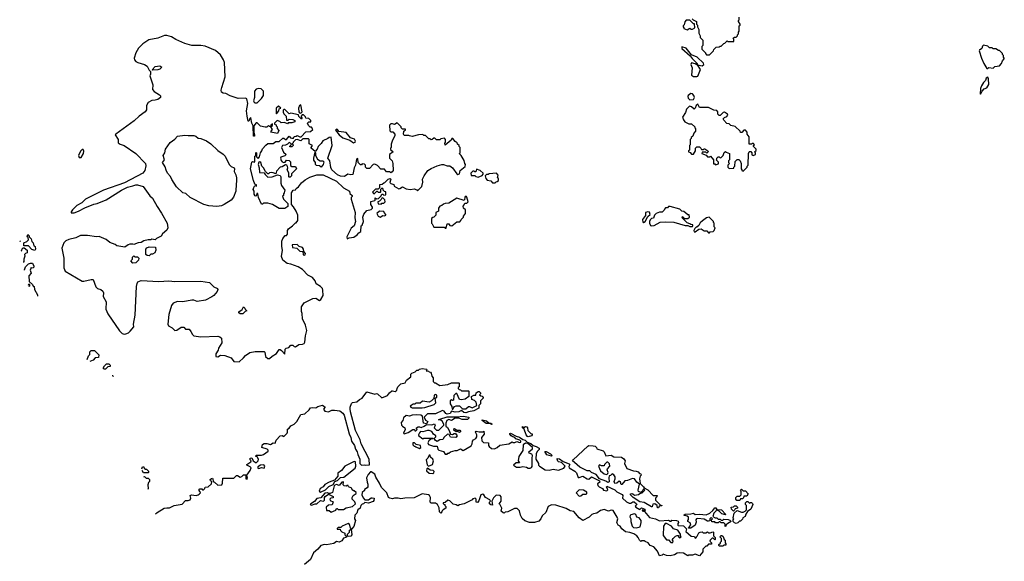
# Model space of a CAD drawing. Extents: x 2029826 to 2248070, y 228728 to 402406.
# Tile 20 of 256: x 2042065 to 2053100, y 283480 to 289545. Entities that reach past the tile are written whole.
import ezdxf

# ---------------------------------------------------------------- set-up
doc = ezdxf.new("R2010")
doc.units = 0

msp = doc.modelspace()

# ---------------------------------------------------------------- linework, layer by layer
at = {"layer": '0CON10XD'}
for points in [[(2049600, 289555), (2049612, 289542), (2049650, 289525), (2049650, 289495), (2049660, 289485), (2049660, 289465), (2049677, 289437), (2049678, 289395), (2049692, 289365), (2049692, 289345), (2049720, 289315), (2049720, 289255), (2049710, 289245), (2049710, 289215), (2049750, 289175), (2049750, 289165), (2049762, 289152), (2049795, 289150)], [(2049795, 289150), (2049840, 289195), (2049845, 289210), (2049872, 289238), (2049905, 289240), (2049915, 289250), (2049925, 289250), (2049955, 289280), (2049968, 289282), (2049995, 289310), (2050005, 289300), (2050068, 289302), (2050070, 289325), (2050062, 289338), (2050075, 289350), (2050095, 289350), (2050110, 289365), (2050110, 289375), (2050120, 289385), (2050120, 289405), (2050130, 289415), (2050130, 289475), (2050140, 289485), (2050140, 289495), (2050120, 289525), (2050120, 289535), (2050130, 289545), (2050130, 289575)], [(2049545, 289432), (2049575, 289450), (2049585, 289440), (2049605, 289440), (2049630, 289455), (2049628, 289498), (2049615, 289500), (2049575, 289540), (2049535, 289540), (2049518, 289522), (2049512, 289488), (2049502, 289475), (2049500, 289465), (2049510, 289455), (2049510, 289445), (2049545, 289432)], [(2044825, 288140), (2044845, 288160), (2044905, 288158), (2044935, 288180), (2044975, 288180), (2045015, 288220), (2045025, 288220), (2045043, 288203), (2045057, 288203), (2045085, 288240), (2045102, 288222), (2045115, 288220), (2045135, 288220), (2045142, 288238), (2045165, 288240), (2045175, 288248), (2045203, 288233), (2045218, 288232), (2045272, 288288), (2045325, 288292), (2045350, 288315), (2045335, 288340), (2045322, 288342), (2045302, 288362), (2045290, 288385), (2045305, 288400), (2045328, 288402), (2045328, 288418), (2045305, 288440), (2045272, 288442), (2045268, 288458), (2045245, 288480), (2045232, 288478), (2045220, 288465), (2045220, 288455), (2045230, 288445), (2045225, 288430), (2045192, 288462), (2045188, 288478), (2045105, 288498), (2045085, 288490), (2045035, 288540), (2045025, 288540), (2045018, 288532), (2045018, 288508), (2045025, 288490), (2045050, 288465), (2045055, 288420), (2045075, 288420), (2045085, 288430), (2045125, 288428), (2045148, 288418), (2045148, 288402), (2045115, 288390), (2045075, 288390), (2045065, 288380), (2045033, 288393), (2044995, 288390), (2044980, 288405), (2044952, 288418), (2044920, 288385), (2044920, 288375), (2044938, 288368), (2044940, 288355), (2044950, 288345), (2044950, 288325), (2044970, 288305), (2044955, 288270), (2044880, 288285), (2044882, 288298), (2044900, 288315), (2044880, 288345), (2044898, 288362), (2044898, 288378), (2044880, 288365), (2044880, 288350), (2044865, 288350), (2044855, 288360), (2044835, 288340), (2044815, 288340), (2044763, 288353), (2044725, 288390), (2044715, 288390), (2044690, 288355), (2044690, 288285), (2044698, 288255), (2044695, 288240), (2044685, 288240), (2044680, 288355), (2044667, 288385), (2044657, 288445), (2044655, 288450), (2044645, 288440), (2044635, 288410), (2044625, 288410), (2044614, 288464), (2044606, 288525), (2044622, 288605), (2044610, 288660), (2044596, 288666), (2044514, 288664), (2044424, 288694), (2044375, 288718), (2044344, 288724), (2044328, 288735), (2044324, 288755), (2044330, 288785), (2044367, 288905), (2044361, 289065), (2044351, 289095), (2044315, 289152), (2044260, 289200), (2044145, 289247), (2044094, 289256), (2043995, 289258), (2043915, 289280), (2043815, 289323), (2043765, 289352), (2043715, 289369), (2043687, 289367), (2043615, 289339), (2043512, 289318), (2043444, 289276), (2043395, 289226), (2043367, 289175), (2043347, 289115), (2043350, 289095), (2043365, 289077), (2043388, 289065), (2043464, 289044), (2043494, 289024), (2043515, 288980), (2043530, 288965), (2043530, 288935), (2043522, 288915), (2043557, 288815), (2043552, 288765), (2043572, 288742), (2043633, 288703), (2043642, 288692), (2043642, 288675), (2043615, 288653), (2043585, 288643), (2043545, 288642), (2043504, 288616), (2043487, 288583), (2043487, 288535), (2043472, 288515), (2043405, 288463), (2043349, 288411), (2043141, 288265), (2043136, 288255), (2043169, 288205), (2043168, 288165), (2043190, 288150), (2043235, 288137), (2043368, 288045), (2043474, 287935), (2043478, 287908), (2043467, 287855), (2043445, 287825), (2043241, 287719), (2043005, 287635), (2042802, 287535), (2042762, 287495), (2042705, 287463), (2042658, 287415), (2042642, 287395), (2042642, 287382), (2042675, 287384), (2042725, 287401), (2042795, 287440), (2042895, 287481), (2042935, 287488), (2043033, 287527), (2043205, 287636), (2043275, 287669), (2043333, 287683), (2043365, 287694), (2043385, 287694), (2043448, 287678), (2043525, 287572), (2043555, 287548), (2043604, 287454), (2043655, 287378), (2043717, 287265), (2043727, 287215), (2043715, 287188), (2043664, 287146), (2043649, 287121), (2043600, 287095), (2043585, 287080), (2043545, 287088), (2043535, 287080), (2043505, 287080), (2043455, 287068), (2043425, 287050), (2043393, 287047), (2043345, 287028), (2043335, 287032), (2043298, 287032), (2043280, 287025), (2043245, 286998), (2043155, 287012), (2043137, 287027), (2043075, 287050), (2043035, 287082), (2042955, 287117), (2042925, 287113), (2042825, 287130), (2042745, 287127), (2042695, 287102), (2042615, 287083), (2042583, 287067), (2042558, 287045), (2042537, 286985), (2042559, 286875), (2042559, 286765), (2042575, 286728), (2042765, 286618), (2042785, 286616), (2042867, 286637), (2042890, 286635), (2042918, 286555), (2042936, 286536), (2042975, 286523), (2042996, 286506), (2043004, 286485), (2043001, 286445), (2043034, 286385), (2043031, 286305), (2043052, 286252), (2043185, 286061), (2043215, 286032), (2043235, 286024), (2043255, 286026), (2043285, 286040), (2043305, 286056), (2043344, 286105), (2043342, 286135), (2043360, 286235), (2043374, 286556), (2043380, 286590), (2043391, 286609), (2043425, 286623), (2043625, 286614), (2043735, 286621), (2043805, 286615), (2044095, 286616), (2044191, 286601), (2044240, 286555), (2044283, 286535), (2044286, 286525), (2044278, 286502), (2044242, 286458), (2044219, 286441), (2044146, 286404), (2044055, 286390), (2044016, 286406), (2043996, 286406), (2043895, 286387), (2043835, 286390), (2043785, 286371), (2043765, 286345), (2043738, 286245), (2043725, 286135), (2043733, 286115), (2043775, 286095), (2043805, 286066), (2043825, 286068), (2043875, 286100), (2043905, 286100), (2043925, 286080), (2043965, 286078), (2043985, 286052), (2044000, 286020), (2044015, 286004), (2044095, 285993), (2044285, 286002), (2044310, 285995), (2044327, 285977), (2044332, 285925), (2044293, 285867), (2044288, 285845), (2044262, 285805), (2044263, 285773), (2044285, 285770), (2044315, 285788), (2044366, 285786), (2044435, 285757), (2044465, 285718), (2044525, 285712)], [(2049655, 288908), (2049665, 288912), (2049696, 288986), (2049660, 289040), (2049715, 289027), (2049731, 289045), (2049728, 289058), (2049657, 289127), (2049593, 289153), (2049533, 289225), (2049485, 289242), (2049485, 289223), (2049579, 289139), (2049600, 289110), (2049658, 289055), (2049660, 289040), (2049655, 289040), (2049635, 289052), (2049595, 289063), (2049586, 289045), (2049601, 289005), (2049596, 288925), (2049615, 288910), (2049655, 288908)], [(2052915, 289000), (2052925, 289010), (2052975, 289002), (2052995, 289020), (2053045, 289030), (2053070, 289055), (2053080, 289085), (2053100, 289105), (2053100, 289115), (2053090, 289125), (2053090, 289145), (2053080, 289155), (2053080, 289165), (2053045, 289200), (2053035, 289200), (2053005, 289220), (2052975, 289220), (2052965, 289230), (2052935, 289230), (2052915, 289250), (2052865, 289260), (2052855, 289250), (2052848, 289222), (2052822, 289205), (2052819, 289195), (2052844, 289114), (2052870, 289055), (2052905, 289000), (2052915, 289000)], [(2043555, 288980), (2043550, 288985), (2043585, 289020), (2043635, 289030), (2043660, 289015), (2043635, 288990), (2043615, 288982), (2043555, 288980)], [(2052835, 288710), (2052850, 288745), (2052875, 288772), (2052905, 288782), (2052925, 288820), (2052923, 288883), (2052915, 288900), (2052895, 288892), (2052888, 288865), (2052865, 288842), (2052843, 288805), (2052833, 288773), (2052830, 288715), (2052835, 288710)], [(2044725, 288613), (2044775, 288662), (2044798, 288695), (2044798, 288745), (2044772, 288772), (2044745, 288773), (2044715, 288766), (2044696, 288745), (2044697, 288675), (2044687, 288635), (2044692, 288622), (2044704, 288614), (2044725, 288613)], [(2049575, 288648), (2049615, 288652), (2049628, 288672), (2049622, 288695), (2049606, 288716), (2049585, 288718), (2049558, 288695), (2049554, 288685), (2049558, 288665), (2049575, 288648)], [(2044945, 288490), (2044970, 288525), (2044972, 288548), (2044990, 288555), (2044965, 288578), (2044940, 288555), (2044940, 288495), (2044945, 288490)], [(2045215, 288500), (2045230, 288515), (2045215, 288590), (2045202, 288585), (2045190, 288555), (2045193, 288513), (2045202, 288502), (2045215, 288500)], [(2050175, 287850), (2050218, 287892), (2050220, 287905), (2050230, 287915), (2050232, 288045), (2050240, 288065), (2050245, 288070), (2050258, 288068), (2050270, 288055), (2050272, 288032), (2050287, 288023), (2050310, 288035), (2050310, 288055), (2050300, 288065), (2050318, 288082), (2050320, 288095), (2050290, 288125), (2050290, 288135), (2050300, 288145), (2050288, 288158), (2050275, 288160), (2050265, 288150), (2050242, 288152), (2050240, 288235), (2050220, 288265), (2050220, 288285), (2050198, 288308), (2050182, 288308), (2050158, 288282), (2050145, 288280), (2050138, 288298), (2050085, 288350), (2050035, 288360), (2050015, 288380), (2049992, 288382), (2049955, 288420), (2049950, 288435), (2049965, 288450), (2049989, 288461), (2050000, 288475), (2049998, 288488), (2049965, 288508), (2049950, 288505), (2049917, 288473), (2049903, 288473), (2049888, 288488), (2049890, 288515), (2049878, 288528), (2049843, 288533), (2049785, 288560), (2049685, 288560), (2049665, 288600), (2049648, 288585), (2049636, 288554), (2049625, 288542), (2049595, 288570), (2049572, 288578), (2049538, 288545), (2049528, 288505), (2049493, 288455), (2049503, 288423), (2049520, 288400), (2049565, 288380), (2049595, 288380), (2049630, 288345), (2049630, 288335), (2049640, 288325), (2049640, 288295), (2049620, 288275), (2049608, 288242), (2049590, 288225), (2049590, 288215), (2049580, 288205), (2049580, 288145), (2049570, 288135), (2049570, 288085), (2049560, 288075), (2049560, 288065), (2049578, 288058), (2049595, 288040), (2049615, 288040), (2049640, 288075), (2049640, 288105), (2049655, 288120), (2049685, 288120), (2049698, 288108), (2049705, 288090), (2049725, 288090), (2049735, 288100), (2049745, 288100), (2049778, 288078), (2049780, 288065), (2049765, 288050), (2049755, 288060), (2049715, 288060), (2049710, 288045), (2049758, 288028), (2049775, 288010), (2049795, 288010), (2049808, 288018), (2049840, 287975), (2049842, 287932), (2049855, 287930), (2049865, 287920), (2049898, 287932), (2049898, 287948), (2049870, 287975), (2049880, 287985), (2049880, 287995), (2049895, 288010), (2049905, 288010), (2049915, 288000), (2049928, 288002), (2049950, 288025), (2049962, 288058), (2049975, 288070), (2049982, 288062), (2050020, 288045), (2050020, 287975), (2050010, 287965), (2050010, 287945), (2050020, 287935), (2050000, 287915), (2050002, 287892), (2050015, 287880), (2050068, 287882), (2050070, 287895), (2050080, 287905), (2050082, 287958), (2050105, 287980), (2050125, 287980), (2050140, 287965), (2050150, 287935), (2050150, 287875), (2050160, 287865), (2050160, 287855), (2050175, 287850)], [(2044525, 285712), (2044575, 285760), (2044594, 285786), (2044645, 285818), (2044705, 285830), (2044805, 285830), (2044812, 285822), (2044820, 285775), (2044845, 285750), (2044865, 285750), (2044895, 285778), (2044943, 285807), (2044975, 285850), (2044985, 285850), (2044999, 285839), (2045035, 285800), (2045040, 285855), (2045053, 285867), (2045080, 285875), (2045105, 285900), (2045125, 285900), (2045140, 285885), (2045155, 285882), (2045195, 285908), (2045235, 285910), (2045255, 285920), (2045262, 285935), (2045268, 286005), (2045284, 286065), (2045268, 286125), (2045236, 286195), (2045231, 286255), (2045224, 286276), (2045222, 286328), (2045253, 286375), (2045349, 286421), (2045385, 286425), (2045425, 286402), (2045439, 286411), (2045467, 286455), (2045464, 286515), (2045459, 286535), (2045438, 286558), (2045388, 286588), (2045375, 286622), (2045345, 286657), (2045295, 286686), (2045235, 286748), (2045185, 286776), (2045105, 286806), (2045063, 286815), (2045015, 286853), (2044999, 286895), (2045009, 286965), (2045002, 287005), (2045003, 287065), (2045014, 287096), (2045042, 287128), (2045055, 287130), (2045067, 287143), (2045068, 287185), (2045077, 287203), (2045123, 287237), (2045155, 287270), (2045165, 287270), (2045182, 287298), (2045182, 287355), (2045165, 287400), (2045135, 287450), (2045110, 287475), (2045112, 287605), (2045130, 287635), (2045155, 287640), (2045164, 287656), (2045190, 287675), (2045225, 287718), (2045265, 287752), (2045315, 287780), (2045395, 287808), (2045467, 287807), (2045615, 287738), (2045694, 287664), (2045760, 287625), (2045765, 287600), (2045790, 287575), (2045790, 287565), (2045780, 287555), (2045780, 287535), (2045826, 287386), (2045823, 287325), (2045829, 287285), (2045815, 287238), (2045779, 287211), (2045747, 287143), (2045730, 287115), (2045735, 287090), (2045758, 287102), (2045811, 287109), (2045846, 287134), (2045865, 287160), (2045888, 287175), (2045892, 287235), (2045902, 287245), (2045918, 287285), (2045912, 287335), (2045923, 287367), (2045955, 287410), (2046005, 287420), (2046020, 287435), (2046020, 287445), (2046000, 287475), (2046002, 287508), (2046045, 287520), (2046050, 287525), (2046050, 287550), (2046065, 287540), (2046088, 287542), (2046118, 287572), (2046125, 287590), (2046135, 287590), (2046145, 287580), (2046170, 287585), (2046168, 287618), (2046152, 287622), (2046140, 287635), (2046138, 287648), (2046125, 287660), (2046110, 287645), (2046110, 287615), (2046105, 287610), (2046085, 287610), (2046075, 287620), (2046065, 287620), (2046035, 287590), (2046022, 287618), (2046055, 287650), (2046088, 287652), (2046100, 287665), (2046102, 287698), (2046128, 287702), (2046145, 287720), (2046158, 287722), (2046195, 287760), (2046218, 287768), (2046230, 287755), (2046222, 287748), (2046212, 287722), (2046225, 287710), (2046258, 287698), (2046262, 287682), (2046315, 287652), (2046327, 287653), (2046355, 287672), (2046395, 287651), (2046445, 287642), (2046485, 287650), (2046515, 287640), (2046525, 287630), (2046572, 287678), (2046582, 287725), (2046581, 287759), (2046597, 287795), (2046640, 287855), (2046675, 287880), (2046745, 287910), (2046795, 287923), (2046815, 287922), (2046855, 287908), (2046885, 287910), (2046916, 287886), (2046965, 287820), (2046975, 287812), (2046995, 287820), (2047000, 287855), (2047058, 287902), (2047060, 287925), (2047053, 287933), (2047047, 287967), (2047013, 288023), (2046990, 288045), (2047000, 288055), (2047000, 288115), (2046990, 288125), (2046990, 288135), (2046972, 288152), (2046968, 288168), (2046945, 288180), (2046920, 288215), (2046910, 288215), (2046900, 288195), (2046835, 288140), (2046830, 288165), (2046838, 288172), (2046838, 288205), (2046825, 288220), (2046785, 288210), (2046775, 288200), (2046735, 288200), (2046718, 288218), (2046705, 288220), (2046688, 288202), (2046675, 288200), (2046665, 288210), (2046652, 288212), (2046615, 288250), (2046595, 288250), (2046585, 288260), (2046534, 288256), (2046465, 288238), (2046433, 288243), (2046425, 288250), (2046375, 288250), (2046368, 288265), (2046370, 288295), (2046388, 288312), (2046388, 288318), (2046355, 288320), (2046340, 288335), (2046340, 288345), (2046295, 288390), (2046265, 288370), (2046245, 288380), (2046225, 288380), (2046210, 288365), (2046212, 288302), (2046225, 288290), (2046248, 288288), (2046270, 288265), (2046270, 288245), (2046243, 288197), (2046228, 288152), (2046230, 288115), (2046220, 288105), (2046222, 288092), (2046250, 288065), (2046210, 288035), (2046210, 287995), (2046240, 287965), (2046248, 287935), (2046250, 287855), (2046238, 287842), (2046225, 287830), (2046215, 287840), (2046175, 287840), (2046155, 287872), (2046113, 287873), (2046074, 287914), (2046045, 287929), (2046028, 287925), (2045985, 287880), (2045955, 287880), (2045942, 287892), (2045940, 287915), (2045928, 287928), (2045905, 287930), (2045895, 287920), (2045885, 287920), (2045860, 287945), (2045855, 287990), (2045845, 287988), (2045835, 287960), (2045828, 287915), (2045812, 287885), (2045797, 287813), (2045775, 287808), (2045744, 287816), (2045705, 287790), (2045662, 287792), (2045627, 287807), (2045562, 287862), (2045551, 287891), (2045541, 287965), (2045518, 287995), (2045567, 288137), (2045555, 288230), (2045533, 288227), (2045517, 288213), (2045462, 288188), (2045445, 288160), (2045410, 288125), (2045400, 288095), (2045375, 288070), (2045330, 288105), (2045330, 288115), (2045347, 288135), (2045310, 288155), (2045310, 288205), (2045302, 288212), (2045238, 288212), (2045215, 288190), (2045175, 288202), (2045155, 288200), (2045130, 288175), (2045130, 288165), (2045120, 288155), (2045130, 288145), (2045130, 288135), (2045115, 288120), (2045092, 288122), (2045092, 288128), (2045108, 288142), (2045110, 288155), (2045085, 288170), (2045068, 288152), (2045045, 288140), (2045012, 288138), (2044998, 288115), (2045022, 288062), (2045050, 288035), (2045035, 288020), (2044993, 288005), (2044988, 287995), (2044995, 287967), (2045005, 287954), (2045025, 287946), (2045039, 287951), (2045055, 287972), (2045087, 287967), (2045100, 287955), (2045102, 287912), (2045115, 287900), (2045155, 287900), (2045168, 287875), (2045112, 287818), (2045110, 287795), (2045095, 287780), (2045085, 287780), (2045080, 287785), (2045082, 287832), (2045063, 287865), (2045070, 287885), (2045065, 287900), (2045060, 287915), (2045045, 287918), (2045005, 287896), (2044985, 287894), (2044943, 287847), (2044935, 287820), (2044905, 287832), (2044885, 287833), (2044865, 287832), (2044855, 287820), (2044845, 287820), (2044820, 287845), (2044797, 287887), (2044780, 287905), (2044766, 287946), (2044755, 287952), (2044745, 287950), (2044738, 287925), (2044750, 287885), (2044754, 287834), (2044805, 287830), (2044815, 287810), (2044845, 287782), (2044895, 287787), (2044953, 287807), (2044985, 287802), (2044993, 287785), (2044992, 287715), (2044998, 287688), (2045038, 287635), (2045030, 287605), (2045020, 287595), (2045020, 287575), (2045012, 287568), (2045020, 287535), (2045070, 287485), (2045070, 287455), (2045035, 287430), (2044975, 287432), (2044897, 287477), (2044845, 287492), (2044798, 287492), (2044785, 287480), (2044775, 287480), (2044742, 287555), (2044735, 287600), (2044723, 287597), (2044715, 287570), (2044704, 287574), (2044693, 287593), (2044692, 287625), (2044682, 287645), (2044688, 287665), (2044702, 287688), (2044718, 287682), (2044720, 287695), (2044702, 287702), (2044684, 287745), (2044653, 287875), (2044665, 287950), (2044675, 287958), (2044695, 287950), (2044702, 287958), (2044702, 288015), (2044710, 288025), (2044712, 288058), (2044718, 288055), (2044718, 288008), (2044738, 287992), (2044752, 288008), (2044763, 288055), (2044778, 288075), (2044785, 288100), (2044825, 288140)], [(2044275, 287454), (2044185, 287461), (2044128, 287475), (2043985, 287552), (2043974, 287554), (2043928, 287598), (2043895, 287607), (2043823, 287675), (2043770, 287755), (2043755, 287790), (2043722, 287825), (2043705, 287860), (2043697, 287897), (2043667, 287945), (2043687, 287975), (2043673, 288025), (2043692, 288055), (2043698, 288095), (2043751, 288169), (2043805, 288209), (2043835, 288242), (2043917, 288253), (2043955, 288247), (2044015, 288250), (2044041, 288241), (2044065, 288217), (2044095, 288216), (2044158, 288188), (2044206, 288156), (2044285, 288080), (2044345, 288040), (2044369, 288015), (2044413, 287925), (2044435, 287901), (2044467, 287885), (2044472, 287875), (2044467, 287845), (2044486, 287806), (2044494, 287774), (2044496, 287735), (2044490, 287705), (2044486, 287625), (2044462, 287558), (2044437, 287525), (2044355, 287474), (2044325, 287462), (2044275, 287454)], [(2045805, 288166), (2045825, 288172), (2045829, 288185), (2045818, 288208), (2045774, 288224), (2045725, 288280), (2045642, 288292), (2045626, 288316), (2045615, 288320), (2045603, 288307), (2045646, 288255), (2045685, 288223), (2045766, 288196), (2045805, 288166)], [(2042732, 288002), (2042755, 288003), (2042782, 288045), (2042784, 288074), (2042775, 288092), (2042765, 288091), (2042745, 288071), (2042726, 288025), (2042732, 288002)], [(2045445, 287892), (2045425, 287908), (2045393, 287913), (2045380, 287925), (2045380, 287945), (2045363, 287973), (2045360, 287995), (2045375, 288060), (2045380, 288055), (2045380, 288025), (2045403, 287983), (2045433, 287963), (2045463, 287963), (2045472, 287955), (2045466, 287925), (2045445, 287892)], [(2047205, 287782), (2047248, 287802), (2047260, 287815), (2047258, 287828), (2047227, 287857), (2047185, 287870), (2047178, 287842), (2047165, 287840), (2047155, 287850), (2047145, 287850), (2047120, 287825), (2047125, 287800), (2047165, 287800), (2047178, 287788), (2047205, 287782)], [(2047395, 287720), (2047405, 287730), (2047418, 287732), (2047430, 287745), (2047430, 287765), (2047420, 287775), (2047428, 287805), (2047410, 287825), (2047325, 287820), (2047315, 287810), (2047295, 287810), (2047282, 287798), (2047288, 287768), (2047305, 287748), (2047345, 287740), (2047365, 287720), (2047395, 287720)], [(2046845, 287210), (2046855, 287260), (2046875, 287258), (2046885, 287242), (2046910, 287235), (2046965, 287280), (2046998, 287282), (2047010, 287295), (2047012, 287308), (2047040, 287335), (2047040, 287345), (2047060, 287375), (2047060, 287415), (2047040, 287435), (2047034, 287456), (2047048, 287472), (2047055, 287490), (2047075, 287490), (2047090, 287505), (2047077, 287557), (2047068, 287568), (2047053, 287557), (2047052, 287528), (2047045, 287520), (2046965, 287548), (2046875, 287492), (2046833, 287487), (2046815, 287480), (2046797, 287463), (2046772, 287458), (2046760, 287435), (2046758, 287402), (2046730, 287385), (2046730, 287355), (2046708, 287332), (2046695, 287330), (2046682, 287318), (2046680, 287265), (2046688, 287258), (2046705, 287220), (2046825, 287220), (2046835, 287210), (2046845, 287210)], [(2046115, 287480), (2046125, 287490), (2046148, 287492), (2046160, 287505), (2046158, 287528), (2046135, 287550), (2046122, 287548), (2046118, 287532), (2046098, 287512), (2046080, 287505), (2046082, 287482), (2046115, 287480)], [(2046105, 287333), (2046135, 287352), (2046155, 287348), (2046168, 287355), (2046170, 287365), (2046150, 287385), (2046148, 287398), (2046098, 287402), (2046068, 287375), (2046084, 287344), (2046105, 287333)], [(2049055, 287273), (2049076, 287284), (2049105, 287340), (2049130, 287365), (2049125, 287390), (2049105, 287392), (2049080, 287385), (2049077, 287353), (2049044, 287306), (2049048, 287278), (2049055, 287273)], [(2049605, 287230), (2049610, 287235), (2049608, 287248), (2049585, 287250), (2049575, 287260), (2049545, 287270), (2049490, 287325), (2049495, 287340), (2049515, 287320), (2049555, 287320), (2049570, 287335), (2049568, 287358), (2049555, 287360), (2049507, 287397), (2049485, 287400), (2049462, 287422), (2049355, 287452), (2049338, 287452), (2049325, 287440), (2049302, 287438), (2049290, 287425), (2049288, 287412), (2049265, 287390), (2049235, 287390), (2049200, 287375), (2049180, 287355), (2049168, 287322), (2049145, 287320), (2049130, 287305), (2049122, 287285), (2049122, 287265), (2049135, 287240), (2049147, 287237), (2049175, 287241), (2049243, 287277), (2049305, 287282), (2049395, 287278), (2049525, 287242), (2049555, 287240), (2049575, 287230), (2049605, 287230)], [(2049795, 287160), (2049805, 287170), (2049838, 287172), (2049850, 287185), (2049860, 287215), (2049850, 287225), (2049850, 287265), (2049840, 287275), (2049840, 287285), (2049792, 287332), (2049764, 287326), (2049717, 287293), (2049691, 287269), (2049675, 287240), (2049655, 287220), (2049645, 287220), (2049632, 287208), (2049620, 287185), (2049625, 287168), (2049635, 287168), (2049675, 287200), (2049702, 287202), (2049735, 287180), (2049765, 287180), (2049785, 287160), (2049795, 287160)], [(2042235, 286960), (2042200, 286970), (2042165, 287012), (2042113, 287013), (2042112, 287048), (2042147, 287063), (2042162, 287078), (2042160, 287105), (2042150, 287115), (2042155, 287140), (2042170, 287125), (2042172, 287112), (2042195, 287090), (2042203, 287063), (2042218, 287045), (2042222, 287012), (2042240, 287005), (2042242, 286975), (2042235, 286960)], [(2042065, 287070), (2042070, 287065), (2042066, 287059)], [(2045255, 286909), (2045265, 286913), (2045267, 286927), (2045248, 286948), (2045246, 286975), (2045234, 286994), (2045196, 287006), (2045176, 287026), (2045118, 287022), (2045124, 286994), (2045170, 286985), (2045205, 286952), (2045238, 286948), (2045243, 286913), (2045255, 286909)], [(2042082, 286956), (2042088, 286962), (2042092, 286978), (2042105, 286990), (2042115, 286990), (2042148, 286965), (2042150, 286935), (2042132, 286928), (2042120, 286915), (2042122, 286898), (2042110, 286865), (2042110, 286830), (2042104, 286830)], [(2043515, 286900), (2043493, 286903), (2043480, 286915), (2043480, 286975), (2043491, 286989), (2043515, 287002), (2043588, 286998), (2043590, 286965), (2043580, 286935), (2043555, 286920), (2043535, 286920), (2043515, 286900)], [(2042120, 286740), (2042120, 286745), (2042132, 286778), (2042165, 286812), (2042185, 286820), (2042208, 286818), (2042222, 286785), (2042220, 286765), (2042203, 286763), (2042195, 286770), (2042181, 286739), (2042192, 286705), (2042168, 286675), (2042172, 286612), (2042208, 286578), (2042215, 286560), (2042228, 286558), (2042230, 286525), (2042263, 286465), (2042263, 286448)], [(2043335, 286820), (2043312, 286845), (2043330, 286865), (2043330, 286885), (2043345, 286900), (2043355, 286890), (2043385, 286890), (2043400, 286875), (2043398, 286852), (2043365, 286822), (2043335, 286820)], [(2042163, 286564), (2042175, 286560), (2042180, 286565), (2042178, 286578), (2042162, 286578), (2042160, 286569)], [(2044535, 286250), (2044522, 286262), (2044520, 286275), (2044559, 286301), (2044575, 286330), (2044590, 286315), (2044592, 286302), (2044610, 286285), (2044592, 286278), (2044565, 286252), (2044535, 286250)], [(2042822, 285741), (2042838, 285782), (2042850, 285795), (2042850, 285825), (2042865, 285840), (2042905, 285840), (2042952, 285792), (2042948, 285762), (2042912, 285758), (2042888, 285732), (2042852, 285719)], [(2043025, 285630), (2043012, 285632), (2043002, 285642), (2043015, 285670), (2043038, 285692), (2043065, 285690), (2043080, 285675), (2043078, 285662), (2043052, 285658), (2043025, 285630)], [(2045769, 285189), (2045767, 285205), (2045785, 285248), (2045795, 285257), (2045845, 285264), (2045875, 285290), (2045905, 285305), (2045955, 285377), (2046045, 285353), (2046065, 285360), (2046075, 285357), (2046125, 285311), (2046188, 285335), (2046208, 285365), (2046235, 285387), (2046245, 285390), (2046275, 285382), (2046285, 285388), (2046292, 285395), (2046294, 285416), (2046302, 285435), (2046335, 285468), (2046385, 285480), (2046402, 285508), (2046450, 285545), (2046450, 285575), (2046460, 285585), (2046497, 285603), (2046515, 285620), (2046535, 285620), (2046545, 285630), (2046575, 285638), (2046625, 285630), (2046630, 285625), (2046622, 285612), (2046645, 285610), (2046655, 285600), (2046668, 285598), (2046677, 285587), (2046683, 285553), (2046700, 285535), (2046700, 285495), (2046715, 285480), (2046725, 285480), (2046775, 285450), (2046862, 285458), (2046905, 285478), (2046985, 285480), (2046990, 285475), (2046990, 285435), (2046980, 285425), (2046980, 285415), (2046992, 285402), (2047005, 285400), (2047015, 285390), (2047095, 285390), (2047100, 285385), (2047100, 285325), (2047056, 285294), (2047015, 285287), (2046995, 285293), (2046965, 285360), (2046952, 285358), (2046930, 285335), (2046928, 285285), (2046915, 285280), (2046903, 285287), (2046890, 285275), (2046890, 285245), (2046908, 285215), (2046912, 285182), (2046918, 285182), (2046937, 285213), (2046955, 285221), (2046995, 285222), (2047026, 285186), (2047065, 285189), (2047095, 285212), (2047105, 285212), (2047135, 285198), (2047190, 285225), (2047181, 285261), (2047161, 285281), (2047133, 285293), (2047130, 285325), (2047155, 285340), (2047178, 285342), (2047180, 285365), (2047205, 285380), (2047215, 285380), (2047228, 285368), (2047230, 285355), (2047220, 285345), (2047232, 285332), (2047248, 285328), (2047260, 285315), (2047260, 285305), (2047230, 285275), (2047230, 285245), (2047210, 285225), (2047210, 285195), (2047155, 285164), (2047095, 285153), (2047065, 285141), (2047042, 285145), (2047015, 285170), (2046985, 285152), (2046945, 285150), (2046905, 285160), (2046888, 285135), (2046855, 285129), (2046840, 285135), (2046822, 285162), (2046805, 285168), (2046725, 285130), (2046635, 285130), (2046600, 285095), (2046612, 285062), (2046640, 285045), (2046625, 285020), (2046592, 285025), (2046580, 285105), (2046560, 285115), (2046515, 285120), (2046464, 285116), (2046435, 285107), (2046395, 285112), (2046368, 285085), (2046358, 285055), (2046340, 285035), (2046346, 285006), (2046355, 284992), (2046380, 284975), (2046386, 284956), (2046368, 284915), (2046375, 284908), (2046419, 284921), (2046470, 284955), (2046490, 284955), (2046492, 284942), (2046505, 284940), (2046520, 284955), (2046512, 284962), (2046513, 284975), (2046530, 284985), (2046546, 284986), (2046565, 284978), (2046597, 284993), (2046625, 285010), (2046685, 285007), (2046715, 285018), (2046720, 285005), (2046710, 284975), (2046735, 284948), (2046762, 284948), (2046820, 285005), (2046820, 285015), (2046799, 285049), (2046785, 285060), (2046760, 285065), (2046775, 285072), (2046855, 285098), (2046964, 285096), (2047035, 285107), (2047100, 285095), (2047098, 285082), (2047085, 285068), (2047025, 285066), (2046985, 285081), (2046945, 285084), (2046905, 285056), (2046875, 285066), (2046853, 285057), (2046840, 285025), (2046842, 284992), (2046858, 284978), (2046878, 284945), (2046892, 284902), (2046915, 284900), (2046935, 284912), (2046950, 284910), (2046967, 284885), (2046952, 284868), (2046895, 284870), (2046878, 284898), (2046858, 284902), (2046821, 284869), (2046808, 284842), (2046775, 284840), (2046745, 284822), (2046725, 284832), (2046710, 284855), (2046730, 284875), (2046730, 284885), (2046704, 284904), (2046684, 284934), (2046655, 284944), (2046637, 284943), (2046585, 284928), (2046558, 284932), (2046545, 284920), (2046533, 284897), (2046535, 284890), (2046585, 284850), (2046593, 284857), (2046698, 284858), (2046695, 284850), (2046672, 284848), (2046652, 284828), (2046638, 284805), (2046647, 284787), (2046701, 284771), (2046745, 284770), (2046752, 284735), (2046764, 284724), (2046815, 284708), (2046835, 284680), (2046855, 284680), (2046865, 284690), (2046875, 284690), (2046893, 284707), (2046945, 284722), (2046969, 284721), (2047005, 284738), (2047035, 284722), (2047126, 284774), (2047136, 284794), (2047140, 284825), (2047151, 284839), (2047176, 284854), (2047187, 284873), (2047190, 284895), (2047172, 284925), (2047182, 284938), (2047215, 284928), (2047255, 284930), (2047268, 284938), (2047270, 284905), (2047242, 284865), (2047245, 284830), (2047265, 284810), (2047318, 284808), (2047320, 284775), (2047328, 284765), (2047354, 284744), (2047385, 284739), (2047418, 284755), (2047445, 284782), (2047546, 284794), (2047585, 284818), (2047595, 284810), (2047615, 284810), (2047635, 284820), (2047665, 284812), (2047680, 284815), (2047680, 284825), (2047670, 284835), (2047625, 284852), (2047615, 284868), (2047592, 284872), (2047575, 284884), (2047557, 284905), (2047558, 284912), (2047567, 284913), (2047630, 284880), (2047665, 284870), (2047704, 284844), (2047732, 284835), (2047753, 284813), (2047795, 284798), (2047818, 284778), (2047855, 284766), (2047887, 284745), (2047888, 284732), (2047868, 284715), (2047853, 284687), (2047848, 284625), (2047878, 284575), (2047880, 284555), (2047890, 284545), (2047955, 284504), (2047999, 284501), (2048045, 284513), (2048105, 284501), (2048165, 284522), (2048180, 284545), (2048136, 284586), (2048105, 284593), (2048095, 284602), (2048087, 284623), (2048090, 284630), (2048115, 284626), (2048157, 284597), (2048225, 284572), (2048232, 284565), (2048218, 284542), (2048223, 284525), (2048285, 284490), (2048305, 284470), (2048325, 284420), (2048335, 284418), (2048375, 284432), (2048425, 284402), (2048445, 284400), (2048475, 284427), (2048565, 284380), (2048568, 284365), (2048542, 284348), (2048545, 284330), (2048560, 284315), (2048596, 284296), (2048607, 284277), (2048645, 284270), (2048658, 284282), (2048640, 284315), (2048645, 284320), (2048735, 284281), (2048759, 284259), (2048817, 284227), (2048823, 284215), (2048820, 284185), (2048864, 284144), (2048895, 284131), (2048915, 284130), (2048935, 284147), (2048950, 284145), (2048978, 284125), (2048980, 284115), (2048964, 284096), (2048970, 284085), (2049015, 284060), (2049035, 284078), (2049070, 284065), (2049075, 284050), (2049055, 284050), (2049045, 284060), (2049040, 284045), (2049068, 284038), (2049125, 283972), (2049190, 283955), (2049235, 283932), (2049335, 283940), (2049355, 283930), (2049365, 283930), (2049375, 283940), (2049425, 283938), (2049445, 283930), (2049450, 283915), (2049440, 283905), (2049440, 283885), (2049445, 283880), (2049505, 283878), (2049540, 283845), (2049530, 283815), (2049592, 283762), (2049628, 283758), (2049635, 283740), (2049650, 283745), (2049650, 283755), (2049658, 283762), (2049675, 283800), (2049693, 283807), (2049715, 283810), (2049725, 283800), (2049755, 283800), (2049775, 283808), (2049785, 283800), (2049805, 283800), (2049835, 283810), (2049840, 283805), (2049840, 283765), (2049860, 283745), (2049860, 283725), (2049855, 283720), (2049838, 283738), (2049825, 283740), (2049802, 283718), (2049800, 283705), (2049820, 283685), (2049818, 283672), (2049785, 283670), (2049765, 283650), (2049755, 283650), (2049742, 283638), (2049720, 283615), (2049720, 283585), (2049685, 283540), (2049635, 283560), (2049605, 283550), (2049565, 283550), (2049555, 283540), (2049505, 283570), (2049455, 283574), (2049435, 283572), (2049405, 283552), (2049355, 283540), (2049313, 283543), (2049275, 283560), (2049265, 283550), (2049235, 283540), (2049212, 283595), (2049173, 283643), (2049130, 283655), (2049108, 283688), (2049075, 283700), (2049065, 283710), (2049035, 283710), (2049025, 283700), (2049010, 283715), (2048998, 283748), (2048980, 283765), (2048947, 283787), (2048905, 283804), (2048855, 283811), (2048815, 283842), (2048793, 283873), (2048772, 283885), (2048758, 283915), (2048767, 283955), (2048763, 283975), (2048715, 284048), (2048695, 284052), (2048665, 284040), (2048615, 284060), (2048575, 284047), (2048535, 284018), (2048495, 284012), (2048477, 284003), (2048447, 283973), (2048375, 283938), (2048337, 283967), (2048275, 284038), (2048235, 284044), (2048190, 284070), (2048075, 284109), (2048025, 284114), (2047988, 284092), (2047961, 284025), (2047921, 283989), (2047905, 283954), (2047885, 283931), (2047834, 283916), (2047780, 283915), (2047725, 283934), (2047695, 283960), (2047679, 283995), (2047667, 284045), (2047642, 284072), (2047609, 284071), (2047535, 284034), (2047505, 284030), (2047495, 284020), (2047482, 284022), (2047463, 284043), (2047468, 284075), (2047448, 284118), (2047440, 284125), (2047460, 284155), (2047463, 284203), (2047450, 284215), (2047405, 284220), (2047375, 284190), (2047358, 284155), (2047365, 284110), (2047345, 284112), (2047332, 284125), (2047332, 284142), (2047340, 284155), (2047335, 284170), (2047284, 284194), (2047268, 284225), (2047255, 284232), (2047232, 284225), (2047212, 284158), (2047195, 284140), (2047182, 284142), (2047180, 284175), (2047170, 284185), (2047145, 284178)], [(2043101, 285559), (2043105, 285560), (2043115, 285550)], [(2046575, 285197), (2046605, 285203), (2046710, 285235), (2046730, 285255), (2046720, 285305), (2046742, 285318), (2046742, 285342), (2046725, 285348), (2046711, 285339), (2046708, 285302), (2046680, 285275), (2046655, 285262), (2046578, 285272), (2046555, 285252), (2046505, 285250), (2046495, 285240), (2046475, 285240), (2046442, 285218), (2046450, 285205), (2046465, 285200), (2046575, 285197)], [(2043589, 284010), (2043607, 284025), (2043685, 284073), (2043715, 284080), (2043745, 284078), (2043795, 284103), (2043885, 284118), (2043925, 284160), (2043955, 284160), (2043975, 284170), (2043983, 284185), (2043977, 284215), (2043992, 284225), (2044042, 284218), (2044066, 284224), (2044075, 284232), (2044090, 284245), (2044088, 284258), (2044072, 284275), (2044085, 284290), (2044105, 284290), (2044115, 284280), (2044125, 284280), (2044140, 284295), (2044145, 284310), (2044177, 284313), (2044213, 284347), (2044220, 284375), (2044205, 284380), (2044200, 284395), (2044215, 284408), (2044225, 284410), (2044230, 284405), (2044232, 284372), (2044250, 284365), (2044285, 284332), (2044330, 284335), (2044338, 284355), (2044340, 284410), (2044465, 284410), (2044495, 284440), (2044505, 284440), (2044535, 284422), (2044555, 284430), (2044575, 284450), (2044595, 284450), (2044600, 284445), (2044600, 284405), (2044615, 284400), (2044620, 284415), (2044610, 284445), (2044647, 284495), (2044658, 284525), (2044647, 284537), (2044610, 284555), (2044610, 284565), (2044657, 284593), (2044660, 284605), (2044650, 284615), (2044650, 284635), (2044665, 284640), (2044680, 284605), (2044717, 284583), (2044738, 284605), (2044742, 284625), (2044725, 284650), (2044710, 284655), (2044715, 284670), (2044775, 284667), (2044796, 284674), (2044850, 284715), (2044850, 284725), (2044840, 284735), (2044780, 284755), (2044785, 284788), (2044805, 284798), (2044835, 284799), (2044875, 284787), (2044905, 284808), (2044928, 284802), (2044938, 284835), (2044985, 284886), (2045005, 284890), (2045025, 284878), (2045062, 284915), (2045068, 284925), (2045065, 284960), (2045085, 284972), (2045105, 284998), (2045143, 285017), (2045173, 285047), (2045215, 285123), (2045259, 285131), (2045310, 285175), (2045325, 285200), (2045348, 285202), (2045385, 285200), (2045405, 285212), (2045459, 285229), (2045490, 285205), (2045470, 285185), (2045485, 285160), (2045525, 285152), (2045565, 285173), (2045594, 285174), (2045652, 285165), (2045685, 285140), (2045700, 285115), (2045758, 284908), (2045778, 284865), (2045784, 284825), (2045818, 284775), (2045830, 284735), (2045848, 284705), (2045854, 284674), (2045877, 284625), (2045879, 284575), (2045895, 284556), (2045925, 284562), (2045945, 284558), (2045985, 284560), (2045980, 284625), (2045894, 284795), (2045880, 284840), (2045829, 284945), (2045772, 285155), (2045769, 285189)], [(2047355, 285010), (2047334, 285024), (2047294, 285024), (2047250, 285055), (2047250, 285065), (2047295, 285054), (2047328, 285028), (2047345, 285026), (2047362, 285015), (2047355, 285010)], [(2046995, 284922), (2046972, 284932), (2046955, 284930), (2046945, 284940), (2046935, 284940), (2046930, 284965), (2046937, 284967), (2046965, 284950), (2046997, 284947), (2047010, 284935), (2046995, 284922)], [(2047765, 284874), (2047755, 284878), (2047743, 284895), (2047718, 284958), (2047700, 284975), (2047702, 284988), (2047715, 284980), (2047735, 284988), (2047750, 284985), (2047756, 284976), (2047760, 284945), (2047795, 284910), (2047808, 284908), (2047810, 284895), (2047800, 284885), (2047765, 284874)], [(2046545, 284743), (2046562, 284755), (2046556, 284776), (2046508, 284788), (2046490, 284805), (2046473, 284807), (2046473, 284783), (2046485, 284770), (2046495, 284770), (2046505, 284760), (2046545, 284743)], [(2047785, 284521), (2047801, 284529), (2047809, 284541), (2047808, 284635), (2047812, 284665), (2047805, 284680), (2047775, 284690), (2047770, 284705), (2047812, 284738), (2047813, 284753), (2047759, 284799), (2047735, 284804), (2047706, 284784), (2047705, 284720), (2047658, 284655), (2047650, 284605), (2047668, 284582), (2047628, 284582), (2047600, 284555), (2047634, 284534), (2047675, 284533), (2047705, 284542), (2047745, 284533), (2047765, 284521), (2047785, 284521)], [(2048025, 284658), (2047973, 284673), (2047951, 284709), (2047965, 284708), (2048013, 284685), (2048032, 284665), (2048025, 284658)], [(2049225, 284080), (2049215, 284080), (2049210, 284105), (2049185, 284122), (2049162, 284118), (2049155, 284090), (2049145, 284088), (2049065, 284140), (2049015, 284146), (2048942, 284195), (2048912, 284225), (2048912, 284235), (2048925, 284238), (2048937, 284237), (2048955, 284222), (2049002, 284228), (2049015, 284240), (2049040, 284245), (2049070, 284275), (2049055, 284290), (2049048, 284272), (2049028, 284252), (2049002, 284262), (2048998, 284275), (2049012, 284342), (2048982, 284365), (2048955, 284402), (2048934, 284406), (2048877, 284383), (2048848, 284382), (2048815, 284340), (2048805, 284340), (2048800, 284365), (2048785, 284378), (2048757, 284353), (2048735, 284350), (2048728, 284375), (2048740, 284405), (2048737, 284427), (2048725, 284450), (2048705, 284458), (2048685, 284440), (2048672, 284438), (2048668, 284415), (2048672, 284368), (2048655, 284363), (2048635, 284377), (2048563, 284403), (2048525, 284453), (2048475, 284474), (2048455, 284492), (2048425, 284493), (2048344, 284534), (2048282, 284585), (2048262, 284605), (2048268, 284615), (2048431, 284769), (2048445, 284778), (2048492, 284772), (2048515, 284770), (2048530, 284755), (2048535, 284740), (2048605, 284718), (2048616, 284706), (2048635, 284660), (2048695, 284668), (2048725, 284650), (2048810, 284645), (2048835, 284628), (2048850, 284605), (2048842, 284575), (2048870, 284520), (2048945, 284492), (2048975, 284490), (2048995, 284480), (2049012, 284462), (2049028, 284458), (2049030, 284445), (2049018, 284432), (2049010, 284405), (2049020, 284350), (2049058, 284315), (2049062, 284302), (2049105, 284282), (2049165, 284218), (2049210, 284215), (2049205, 284200), (2049190, 284185), (2049190, 284165), (2049242, 284112), (2049260, 284105), (2049260, 284100), (2049232, 284098), (2049225, 284080)], [(2045435, 284254), (2045491, 284279), (2045531, 284319), (2045579, 284341), (2045597, 284373), (2045626, 284384), (2045662, 284418), (2045698, 284422), (2045826, 284524), (2045834, 284545), (2045830, 284595), (2045815, 284597), (2045710, 284545), (2045673, 284497), (2045632, 284468), (2045632, 284435), (2045593, 284387), (2045533, 284367), (2045485, 284340), (2045467, 284313), (2045434, 284296), (2045420, 284265), (2045435, 284254)], [(2046645, 284547), (2046665, 284551), (2046690, 284565), (2046703, 284605), (2046694, 284624), (2046670, 284645), (2046665, 284670), (2046655, 284670), (2046640, 284635), (2046620, 284615), (2046632, 284562), (2046645, 284547)], [(2048645, 284452), (2048658, 284462), (2048662, 284475), (2048650, 284505), (2048653, 284517), (2048680, 284545), (2048675, 284570), (2048655, 284590), (2048645, 284590), (2048620, 284565), (2048615, 284550), (2048585, 284550), (2048565, 284562), (2048552, 284545), (2048574, 284494), (2048615, 284460), (2048645, 284452)], [(2043435, 284515), (2043442, 284538), (2043458, 284538), (2043462, 284522), (2043475, 284510), (2043485, 284510), (2043508, 284488), (2043510, 284475), (2043505, 284470), (2043452, 284472), (2043436, 284498)], [(2044745, 284518), (2044775, 284532), (2044805, 284522), (2044812, 284545), (2044802, 284562), (2044765, 284557), (2044734, 284536), (2044734, 284524), (2044745, 284518)], [(2047145, 284178), (2047135, 284168), (2047045, 284123), (2046995, 284112), (2046975, 284100), (2046955, 284112), (2046925, 284120), (2046886, 284156), (2046865, 284163), (2046835, 284140), (2046810, 284135), (2046810, 284125), (2046830, 284115), (2046830, 284105), (2046840, 284095), (2046840, 284075), (2046812, 284058), (2046800, 284045), (2046798, 284032), (2046785, 284020), (2046770, 284035), (2046767, 284077), (2046746, 284116), (2046725, 284129), (2046675, 284132), (2046665, 284142), (2046670, 284195), (2046658, 284218), (2046645, 284224), (2046575, 284236), (2046485, 284192), (2046382, 284188), (2046335, 284180), (2046305, 284186), (2046265, 284187), (2046245, 284180), (2046212, 284185), (2046198, 284195), (2046180, 284245), (2046119, 284305), (2046097, 284355), (2046055, 284423), (2046044, 284454), (2046005, 284483), (2045995, 284482), (2045969, 284451), (2045952, 284415), (2045958, 284365), (2045968, 284345), (2045968, 284315), (2045958, 284302), (2045930, 284285), (2045928, 284272), (2045905, 284250), (2045898, 284225), (2045915, 284190), (2045935, 284170), (2045975, 284170), (2046005, 284190), (2046015, 284190), (2046038, 284185), (2046035, 284160), (2046025, 284150), (2045975, 284132), (2045935, 284140), (2045918, 284122), (2045905, 284120), (2045890, 284105), (2045880, 284075), (2045853, 284057), (2045845, 284020), (2045822, 283995), (2045818, 283955), (2045830, 283935), (2045811, 283869), (2045785, 283840), (2045773, 283853), (2045761, 283891), (2045745, 283903), (2045680, 283875), (2045665, 283860), (2045633, 283857), (2045622, 283848), (2045625, 283840), (2045658, 283838), (2045660, 283825), (2045675, 283810), (2045710, 283795), (2045710, 283775), (2045730, 283755), (2045720, 283745), (2045695, 283740), (2045675, 283710), (2045645, 283693), (2045615, 283702), (2045585, 283680), (2045505, 283666), (2045482, 283668), (2045440, 283655), (2045405, 283614), (2045357, 283573), (2045325, 283499), (2045258, 283445)], [(2046695, 284462), (2046705, 284470), (2046710, 284485), (2046700, 284495), (2046665, 284502), (2046635, 284522), (2046628, 284515), (2046624, 284494), (2046655, 284468), (2046695, 284462)], [(2043457, 284425), (2043465, 284430), (2043482, 284412), (2043505, 284410), (2043520, 284395), (2043520, 284375), (2043508, 284362), (2043502, 284335), (2043506, 284295), (2043501, 284284)], [(2045555, 284030), (2045608, 284052), (2045615, 284070), (2045625, 284070), (2045635, 284060), (2045695, 284060), (2045725, 284080), (2045795, 284092), (2045827, 284123), (2045820, 284145), (2045790, 284175), (2045790, 284195), (2045802, 284218), (2045835, 284240), (2045835, 284250), (2045815, 284270), (2045805, 284270), (2045792, 284282), (2045788, 284298), (2045752, 284312), (2045748, 284328), (2045735, 284330), (2045725, 284320), (2045700, 284325), (2045692, 284335), (2045695, 284368), (2045674, 284366), (2045645, 284330), (2045615, 284339), (2045596, 284334), (2045589, 284325), (2045569, 284251), (2045545, 284240), (2045525, 284240), (2045515, 284247), (2045485, 284241), (2045439, 284191), (2045395, 284184), (2045370, 284150), (2045328, 284125), (2045322, 284115), (2045335, 284108), (2045375, 284123), (2045396, 284124), (2045435, 284160), (2045465, 284153), (2045475, 284158), (2045482, 284165), (2045483, 284195), (2045490, 284205), (2045525, 284230), (2045580, 284205), (2045578, 284192), (2045553, 284187), (2045540, 284175), (2045545, 284162), (2045580, 284145), (2045568, 284112), (2045525, 284110), (2045500, 284085), (2045505, 284050), (2045535, 284050), (2045555, 284030)], [(2048335, 284210), (2048355, 284212), (2048375, 284230), (2048415, 284230), (2048422, 284238), (2048420, 284255), (2048385, 284278), (2048335, 284280), (2048303, 284245), (2048335, 284210)], [(2050135, 284160), (2050102, 284162), (2050090, 284175), (2050090, 284195), (2050105, 284210), (2050135, 284210), (2050150, 284225), (2050150, 284265), (2050142, 284275), (2050155, 284288), (2050175, 284270), (2050198, 284268), (2050230, 284235), (2050215, 284210), (2050182, 284208), (2050178, 284192), (2050165, 284180), (2050142, 284178), (2050135, 284160)], [(2050095, 283902), (2050075, 283910), (2050060, 283925), (2050060, 283945), (2050070, 283955), (2050060, 283965), (2050072, 284018), (2050105, 284050), (2050155, 284030), (2050175, 284030), (2050197, 284043), (2050210, 284055), (2050212, 284085), (2050210, 284105), (2050200, 284115), (2050200, 284135), (2050215, 284150), (2050225, 284150), (2050245, 284130), (2050255, 284140), (2050265, 284140), (2050278, 284128), (2050280, 284115), (2050258, 284065), (2050222, 284038), (2050203, 284007), (2050197, 283983), (2050170, 283965), (2050165, 283950), (2050145, 283930), (2050132, 283928), (2050115, 283910), (2050095, 283902)], [(2049565, 283850), (2049560, 283855), (2049588, 283885), (2049579, 283909), (2049552, 283925), (2049552, 283935), (2049562, 283948), (2049562, 283975), (2049546, 283986), (2049508, 283995), (2049525, 284006), (2049585, 284010), (2049615, 284020), (2049635, 284003), (2049685, 284009), (2049759, 284001), (2049801, 284019), (2049833, 284047), (2049855, 284080), (2049868, 284078), (2049880, 284060), (2049872, 284058), (2049868, 284042), (2049843, 284017), (2049832, 283982), (2049858, 283968), (2049877, 283967), (2049892, 283952), (2049915, 283950), (2049925, 283940), (2049945, 283940), (2049955, 283950), (2050005, 283948), (2050025, 283940), (2050040, 283925), (2050000, 283905), (2049982, 283888), (2049980, 283875), (2049970, 283870), (2049970, 283895), (2049955, 283910), (2049925, 283910), (2049915, 283920), (2049905, 283920), (2049895, 283910), (2049865, 283910), (2049855, 283920), (2049822, 283922), (2049820, 283945), (2049830, 283955), (2049815, 283970), (2049800, 283955), (2049798, 283932), (2049785, 283928), (2049775, 283928), (2049735, 283950), (2049665, 283960), (2049650, 283955), (2049642, 283945), (2049647, 283917), (2049636, 283884), (2049585, 283852), (2049565, 283850)], [(2049975, 284000), (2049935, 284012), (2049905, 284040), (2049882, 284052), (2049880, 284060), (2049930, 284055), (2049980, 284005), (2049975, 284000)], [(2050065, 284040), (2050042, 284062), (2050040, 284085), (2050065, 284090), (2050075, 284100), (2050095, 284100), (2050110, 284085), (2050110, 284075), (2050082, 284068), (2050078, 284052), (2050065, 284040)], [(2048975, 283853), (2049018, 283865), (2049032, 283915), (2049032, 283935), (2049006, 283966), (2048983, 283973), (2048970, 284005), (2048955, 284010), (2048915, 284000), (2048906, 283994), (2048904, 283976), (2048913, 283955), (2048914, 283924), (2048930, 283875), (2048945, 283860), (2048975, 283853)], [(2045748, 283758), (2045740, 283765), (2045740, 283785), (2045760, 283805), (2045762, 283828), (2045780, 283840), (2045786, 283776), (2045775, 283761), (2045748, 283758)], [(2049385, 283690), (2049390, 283705), (2049380, 283715), (2049380, 283725), (2049388, 283735), (2049415, 283762), (2049435, 283770), (2049448, 283768), (2049450, 283755), (2049468, 283742), (2049480, 283755), (2049470, 283765), (2049470, 283785), (2049440, 283830), (2049393, 283843), (2049370, 283875), (2049315, 283902), (2049298, 283902), (2049282, 283875), (2049278, 283768), (2049315, 283720), (2049335, 283720), (2049362, 283692), (2049385, 283690)], [(2049945, 283650), (2049905, 283650), (2049900, 283655), (2049902, 283668), (2049918, 283682), (2049920, 283695), (2049930, 283705), (2049930, 283735), (2049910, 283755), (2049925, 283770), (2049935, 283770), (2049948, 283758), (2049960, 283725), (2049970, 283715), (2049970, 283685), (2049980, 283675), (2049978, 283662), (2049955, 283660), (2049945, 283650)]]:
    msp.add_lwpolyline(points, dxfattribs=at)

doc.saveas('drawing.dxf')
